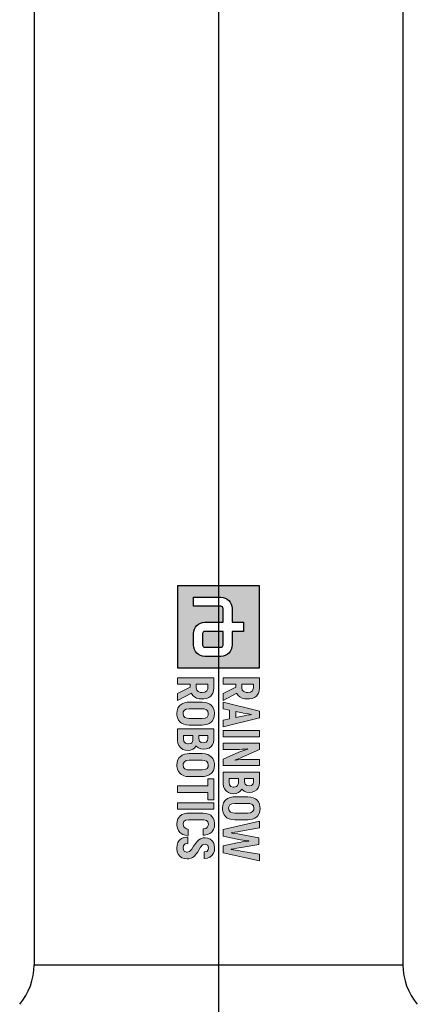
# Model space of a CAD drawing. Header units: millimetres. Extents: x 0 to 5219, y 0 to 2970.
# Tile 108 of 233: x 956 to 1053, y 1650 to 1891. Entities that reach past the tile are written whole.
import ezdxf

# ---------------------------------------------------------------- set-up
doc = ezdxf.new("R2010")
doc.units = ezdxf.units.MM
doc.header["$LTSCALE"] = 0.2
doc.linetypes.add('CENTER2', pattern=[1.125, 0.75, -0.125, 0.125, -0.125])
doc.layers.add('02_Center Line', color=1, linetype='CENTER2')

# ---------------------------------------------------------------- blocks, each defined once
blk = doc.blocks.new('A$C6aa9fa92')
h = blk.add_hatch(color=256)
h.dxf.hatch_style = 1
h.paths.add_polyline_path([(7.594, 0), (0, 0), (0, -7.594), (7.594, -7.594)])
edge = h.paths.add_edge_path(flags=16)
edge.add_spline(control_points=[(5.485, -2.531), (6.067, -2.531), (6.539, -3.003), (6.539, -3.586)], knot_values=[19, 19, 19, 19, 20, 20, 20, 20], degree=3, periodic=0)
edge.add_line((6.539, -3.586), (6.539, -5.063))
edge.add_spline(control_points=[(6.539, -5.063), (6.539, -5.645), (6.067, -6.117), (5.485, -6.117)], knot_values=[4, 4, 4, 4, 5, 5, 5, 5], degree=3, periodic=0)
edge.add_line((5.485, -6.117), (4.43, -6.117))
edge.add_spline(control_points=[(4.43, -6.117), (3.847, -6.117), (3.375, -5.645), (3.375, -5.063)], knot_values=[6, 6, 6, 6, 7, 7, 7, 7], degree=3, periodic=0)
edge.add_line((3.375, -5.063), (3.375, -3.375))
edge.add_line((3.375, -3.375), (2.109, -3.375))
edge.add_spline(control_points=[(2.109, -3.375), (1.993, -3.375), (1.898, -3.47), (1.898, -3.586)], knot_values=[9, 9, 9, 9, 10, 10, 10, 10], degree=3, periodic=0)
edge.add_line((1.898, -3.586), (1.898, -6.117))
edge.add_line((1.898, -6.117), (1.055, -6.117))
edge.add_line((1.055, -6.117), (1.055, -3.586))
edge.add_spline(control_points=[(1.055, -3.586), (1.055, -3.004), (1.527, -2.531), (2.109, -2.531)], knot_values=[13, 13, 13, 13, 14, 14, 14, 14], degree=3, periodic=0)
edge.add_line((2.109, -2.531), (3.375, -2.531))
edge.add_line((3.375, -2.531), (3.375, -1.477))
edge.add_line((3.375, -1.477), (4.219, -1.477))
edge.add_line((4.219, -1.477), (4.219, -2.531))
edge.add_line((4.219, -2.531), (5.485, -2.531))
edge = h.paths.add_edge_path(flags=0)
edge.add_spline(control_points=[(5.485, -3.375), (5.601, -3.375), (5.695, -3.47), (5.695, -3.586)], knot_values=[6, 6, 6, 6, 7, 7, 7, 7], degree=3, periodic=0)
edge.add_line((5.695, -3.586), (5.695, -5.063))
edge.add_spline(control_points=[(5.695, -5.063), (5.695, -5.179), (5.601, -5.274), (5.485, -5.274)], knot_values=[4, 4, 4, 4, 5, 5, 5, 5], degree=3, periodic=0)
edge.add_line((5.485, -5.274), (4.43, -5.274))
edge.add_spline(control_points=[(4.43, -5.274), (4.313, -5.274), (4.219, -5.179), (4.219, -5.063)], knot_values=[2, 2, 2, 2, 3, 3, 3, 3], degree=3, periodic=0)
edge.add_line((4.219, -5.063), (4.219, -3.375))
edge.add_line((4.219, -3.375), (5.485, -3.375))
at = {"ltscale": 2.5}
h = blk.add_hatch(color=256, dxfattribs=at)
h.dxf.hatch_style = 1
h.paths.add_polyline_path([(10.777, -3.375), (11.396, -3.375), (11.529, -2.764), (12.317, -2.764), (12.453, -3.375), (13.069, -3.375), (12.243, -0.001), (11.606, -0.001)])
h.paths.add_polyline_path([(11.65, -2.2), (11.804, -1.476), (11.835, -1.294), (11.875, -1.04), (11.923, -0.694), (11.949, -0.867), (11.997, -1.18), (12.037, -1.415), (12.063, -1.574), (12.199, -2.2)], flags=16)
h.paths.add_polyline_path([(13.394, -3.375), (13.983, -3.375), (13.983, -0.001), (13.394, -0.001)])
h.paths.add_polyline_path([(15.167, -2.355), (15.163, -2.101), (15.156, -1.846), (15.141, -1.596), (15.123, -1.345), (15.097, -1.102), (15.112, -1.088), (15.123, -1.124), (15.182, -1.279), (15.281, -1.541), (15.425, -1.909), (16.073, -3.375), (16.659, -3.375), (16.659, -0.001), (16.077, -0.001), (16.077, -1.029), (16.081, -1.25), (16.092, -1.493), (16.106, -1.743), (16.128, -2.001), (16.164, -2.32), (16.121, -2.215), (16.022, -1.95), (15.959, -1.795), (15.874, -1.589), (15.174, -0.001), (14.585, -0.001), (14.585, -3.375), (15.167, -3.375)])
h.paths.add_polyline_path([(17.261, -3.375), (18.274, -3.375), (18.326, -3.371), (18.58, -3.335), (18.797, -3.246), (18.989, -3.102), (19.022, -3.069), (19.151, -2.874), (19.232, -2.649), (19.258, -2.388), (19.232, -2.171), (19.147, -1.942), (19.029, -1.787), (18.827, -1.644), (18.878, -1.603), (19.022, -1.423), (19.107, -1.202), (19.136, -0.94), (19.136, -0.933), (19.107, -0.671), (19.026, -0.447), (18.889, -0.259), (18.724, -0.122), (18.503, -0.034), (18.245, -0.001), (17.261, -0.001)])
h.paths.add_polyline_path([(17.851, -2.815), (17.851, -1.942), (18.29, -1.942), (18.528, -2.053), (18.595, -2.141), (18.657, -2.418), (18.584, -2.649), (18.429, -2.775), (18.182, -2.815)], flags=16)
h.paths.add_polyline_path([(17.851, -1.39), (17.851, -0.561), (18.156, -0.561), (18.344, -0.594), (18.488, -0.73), (18.536, -0.966), (18.506, -1.176), (18.385, -1.334), (18.175, -1.39)], flags=16)
h.paths.add_polyline_path([(20.609, -3.43), (20.753, -3.423), (21, -3.375), (21.21, -3.276), (21.39, -3.128), (21.482, -3.01), (21.586, -2.804), (21.648, -2.565), (21.67, -2.288), (21.67, -1.088), (21.659, -0.9), (21.611, -0.646), (21.519, -0.432), (21.39, -0.248), (21.302, -0.167), (21.107, -0.041), (20.875, 0.032), (20.609, 0.054), (20.466, 0.047), (20.219, -0.001), (20.005, -0.1), (19.832, -0.248), (19.736, -0.369), (19.63, -0.576), (19.567, -0.811), (19.549, -1.088), (19.549, -2.288), (19.556, -2.48), (19.607, -2.73), (19.696, -2.948), (19.832, -3.128), (19.917, -3.213), (20.112, -3.335), (20.344, -3.408)])
h.paths.add_polyline_path([(20.609, -2.859), (20.462, -2.841), (20.293, -2.741), (20.193, -2.557), (20.156, -2.288), (20.156, -1.088), (20.171, -0.9), (20.252, -0.686), (20.396, -0.561), (20.609, -0.517), (20.753, -0.535), (20.923, -0.634), (21.026, -0.819), (21.059, -1.088), (21.059, -2.288), (21.044, -2.473), (20.967, -2.686), (20.823, -2.815)], flags=16)
h.paths.add_polyline_path([(22.891, -2.631), (22.873, -2.631), (22.854, -2.506), (22.825, -2.288), (22.78, -2.023), (22.725, -1.714), (22.423, -0.001), (21.812, -0.001), (22.567, -3.375), (23.197, -3.375), (23.477, -2.078), (23.495, -1.99), (23.543, -1.754), (23.58, -1.511), (23.613, -1.253), (23.642, -0.984), (23.661, -0.984), (23.668, -1.084), (23.694, -1.338), (23.727, -1.589), (23.768, -1.835), (23.819, -2.078), (24.099, -3.375), (24.729, -3.375), (25.484, -0.001), (24.873, -0.001), (24.571, -1.714), (24.53, -1.935), (24.482, -2.211), (24.449, -2.443), (24.423, -2.631), (24.405, -2.631), (24.394, -2.561), (24.364, -2.377), (24.32, -2.093), (24.258, -1.703), (23.959, -0.052), (23.337, -0.052), (23.038, -1.703), (22.99, -1.997), (22.939, -2.314), (22.906, -2.524)])
h.paths.add_polyline_path([(21.677, -5.167), (21.733, -4.923), (21.865, -4.776), (22.071, -4.728), (22.197, -4.739), (22.399, -4.846), (22.469, -4.96), (22.525, -5.225), (23.114, -5.225), (23.103, -5.082), (23.051, -4.828), (22.959, -4.61), (22.827, -4.43), (22.768, -4.375), (22.576, -4.253), (22.344, -4.179), (22.075, -4.157), (21.983, -4.157), (21.729, -4.201), (21.512, -4.294), (21.335, -4.433), (21.261, -4.522), (21.151, -4.721), (21.088, -4.957), (21.066, -5.233), (21.066, -6.581), (21.07, -6.721), (21.114, -6.979), (21.202, -7.196), (21.335, -7.373), (21.39, -7.425), (21.578, -7.55), (21.81, -7.627), (22.075, -7.653), (22.189, -7.649), (22.443, -7.605), (22.661, -7.517), (22.841, -7.377), (22.908, -7.299), (23.025, -7.1), (23.095, -6.868), (23.129, -6.592), (22.536, -6.592), (22.51, -6.762), (22.378, -7.01), (22.043, -7.085), (21.832, -7.008), (21.714, -6.843), (21.677, -6.581)])
h.paths.add_polyline_path([(24.012, -5.27), (23.934, -5.041), (24.041, -4.802), (24.288, -4.728), (24.454, -4.758), (24.602, -4.89), (24.653, -5.13), (25.261, -5.13), (25.257, -5.082), (25.22, -4.82), (25.136, -4.599), (24.999, -4.415), (24.97, -4.389), (24.782, -4.26), (24.554, -4.183), (24.288, -4.157), (24.266, -4.157), (24.005, -4.187), (23.78, -4.268), (23.596, -4.4), (23.46, -4.562), (23.368, -4.78), (23.334, -5.034), (23.357, -5.233), (23.438, -5.465), (23.522, -5.605), (23.688, -5.782), (23.802, -5.874), (24.012, -6.021), (24.134, -6.098), (24.397, -6.263), (24.61, -6.463), (24.701, -6.741), (24.574, -7.014), (24.283, -7.084), (24.053, -7.03), (23.92, -6.883), (23.872, -6.64), (23.268, -6.64), (23.272, -6.739), (23.316, -6.994), (23.408, -7.211), (23.548, -7.391), (23.596, -7.439), (23.791, -7.561), (24.02, -7.638), (24.288, -7.66), (24.377, -7.66), (24.631, -7.62), (24.848, -7.531), (25.048, -7.38), (25.191, -7.185), (25.279, -6.964), (25.309, -6.714), (25.298, -6.555), (25.235, -6.319), (25.184, -6.216), (25.04, -6.021), (24.966, -5.955), (24.767, -5.796), (24.694, -5.745), (24.48, -5.616), (24.421, -5.583), (24.211, -5.45), (24.193, -5.439)])
h.paths.add_polyline_path([(20.112, -7.594), (20.705, -7.594), (20.705, -4.224), (20.112, -4.224)])
h.paths.add_polyline_path([(18.546, -7.594), (19.154, -7.594), (19.154, -4.787), (19.832, -4.787), (19.832, -4.224), (17.868, -4.224), (17.868, -4.787), (18.546, -4.787)])
h.paths.add_polyline_path([(17.672, -6.511), (17.672, -5.306), (17.665, -5.119), (17.613, -4.868), (17.525, -4.651), (17.392, -4.47), (17.304, -4.386), (17.109, -4.264), (16.88, -4.19), (16.615, -4.165), (16.471, -4.172), (16.225, -4.224), (16.011, -4.319), (15.834, -4.47), (15.738, -4.588), (15.635, -4.794), (15.573, -5.034), (15.55, -5.306), (15.55, -6.511), (15.561, -6.703), (15.609, -6.949), (15.701, -7.167), (15.834, -7.347), (15.922, -7.432), (16.118, -7.553), (16.35, -7.627), (16.615, -7.653), (16.755, -7.646), (17.002, -7.594), (17.215, -7.498), (17.392, -7.347), (17.488, -7.229), (17.591, -7.023), (17.654, -6.784)])
h.paths.add_polyline_path([(17.05, -6.695), (16.972, -6.909), (16.825, -7.038), (16.615, -7.078), (16.464, -7.06), (16.298, -6.96), (16.195, -6.78), (16.162, -6.511), (16.162, -5.306), (16.177, -5.119), (16.254, -4.909), (16.401, -4.78), (16.615, -4.739), (16.759, -4.758), (16.928, -4.853), (17.028, -5.038), (17.061, -5.306), (17.061, -6.511)], flags=16)
h.paths.add_polyline_path([(14.832, -5.866), (14.88, -5.822), (15.024, -5.645), (15.112, -5.424), (15.142, -5.163), (15.142, -5.155), (15.112, -4.894), (15.031, -4.669), (14.895, -4.478), (14.725, -4.345), (14.508, -4.253), (14.25, -4.224), (13.263, -4.224), (13.263, -7.594), (14.331, -7.594), (14.582, -7.557), (14.803, -7.469), (14.991, -7.325), (15.024, -7.288), (15.156, -7.097), (15.234, -6.868), (15.259, -6.607), (15.237, -6.389), (15.149, -6.165), (15.031, -6.01)])
h.paths.add_polyline_path([(14.327, -6.176), (14.534, -6.275), (14.6, -6.36), (14.661, -6.632), (14.589, -6.868), (14.434, -6.994), (14.188, -7.034), (13.856, -7.034), (13.856, -6.165), (14.184, -6.165)], flags=16)
h.paths.add_polyline_path([(14.176, -5.609), (13.856, -5.609), (13.856, -4.783), (14.158, -4.783), (14.346, -4.817), (14.49, -4.949), (14.537, -5.185), (14.508, -5.395), (14.39, -5.557)], flags=16)
h.paths.add_polyline_path([(12.899, -5.306), (12.888, -5.119), (12.84, -4.868), (12.752, -4.651), (12.619, -4.47), (12.531, -4.386), (12.336, -4.264), (12.103, -4.19), (11.842, -4.165), (11.698, -4.172), (11.448, -4.224), (11.238, -4.319), (11.061, -4.47), (10.965, -4.588), (10.862, -4.794), (10.799, -5.034), (10.777, -5.306), (10.777, -6.511), (10.788, -6.703), (10.836, -6.949), (10.928, -7.167), (11.061, -7.347), (11.149, -7.432), (11.345, -7.553), (11.573, -7.627), (11.842, -7.653), (11.982, -7.646), (12.229, -7.594), (12.442, -7.498), (12.619, -7.347), (12.711, -7.229), (12.818, -7.023), (12.877, -6.784), (12.899, -6.511)])
h.paths.add_polyline_path([(12.288, -6.511), (12.273, -6.695), (12.196, -6.909), (12.052, -7.038), (11.842, -7.078), (11.691, -7.06), (11.525, -6.96), (11.422, -6.78), (11.389, -6.511), (11.389, -5.306), (11.404, -5.119), (11.481, -4.909), (11.628, -4.78), (11.842, -4.739), (11.986, -4.758), (12.155, -4.853), (12.255, -5.038), (12.288, -5.306)], flags=16)
h.paths.add_polyline_path([(10.487, -5.31), (10.48, -5.163), (10.436, -4.909), (10.347, -4.688), (10.218, -4.507), (10.145, -4.437), (9.949, -4.319), (9.717, -4.246), (9.448, -4.224), (8.524, -4.224), (8.524, -7.594), (9.117, -7.594), (9.117, -6.419), (9.386, -6.419), (9.986, -7.594), (10.638, -7.594), (9.957, -6.312), (9.964, -6.308), (10.152, -6.187), (10.299, -6.028), (10.402, -5.826), (10.465, -5.59)])
h.paths.add_polyline_path([(9.872, -5.461), (9.802, -5.679), (9.658, -5.811), (9.445, -5.855), (9.117, -5.855), (9.117, -4.787), (9.532, -4.787), (9.736, -4.883), (9.846, -5.056), (9.883, -5.318)], flags=16)
h.paths.add_polyline_path([(9.964, -2.09), (10.152, -1.968), (10.299, -1.806), (10.402, -1.607), (10.465, -1.368), (10.487, -1.091), (10.48, -0.94), (10.436, -0.686), (10.347, -0.469), (10.218, -0.288), (10.145, -0.218), (9.949, -0.097), (9.717, -0.027), (9.448, -0.001), (8.524, -0.001), (8.524, -3.375), (9.117, -3.375), (9.117, -2.2), (9.386, -2.2), (9.986, -3.375), (10.638, -3.375), (9.957, -2.093)])
h.paths.add_polyline_path([(9.658, -1.592), (9.445, -1.636), (9.117, -1.636), (9.117, -0.564), (9.532, -0.564), (9.736, -0.66), (9.846, -0.833), (9.883, -1.095), (9.872, -1.239), (9.802, -1.46)], flags=16)
h = blk.add_hatch(color=256)
h.dxf.hatch_style = 1
edge = h.paths.add_edge_path()
edge.add_spline(control_points=[(4.219, -5.063), (4.219, -5.179), (4.313, -5.274), (4.43, -5.274)], knot_values=[2, 2, 2, 2, 3, 3, 3, 3], degree=3, periodic=0)
edge.add_line((4.43, -5.274), (5.485, -5.274))
edge.add_spline(control_points=[(5.485, -5.274), (5.601, -5.274), (5.695, -5.179), (5.695, -5.063)], knot_values=[4, 4, 4, 4, 5, 5, 5, 5], degree=3, periodic=0)
edge.add_line((5.695, -5.063), (5.695, -3.586))
edge.add_spline(control_points=[(5.695, -3.586), (5.695, -3.47), (5.601, -3.375), (5.485, -3.375)], knot_values=[6, 6, 6, 6, 7, 7, 7, 7], degree=3, periodic=0)
edge.add_line((5.485, -3.375), (4.219, -3.375))
edge.add_line((4.219, -3.375), (4.219, -5.063))
for p, q in [((0, 0), (0, -7.594)), ((7.594, 0), (0, 0)), ((7.594, -7.594), (7.594, 0)), ((3.375, -2.531), (3.375, -1.477)), ((3.375, -1.477), (4.219, -1.477)), ((4.219, -1.477), (4.219, -2.531)), ((2.109, -2.531), (3.375, -2.531)), ((4.219, -2.531), (5.485, -2.531)), ((1.055, -6.117), (1.055, -3.586)), ((1.898, -3.586), (1.898, -6.117)), ((3.375, -3.375), (2.109, -3.375)), ((3.375, -5.063), (3.375, -3.375)), ((5.485, -3.375), (4.219, -3.375)), ((4.219, -3.375), (4.219, -5.063)), ((5.695, -5.063), (5.695, -3.586)), ((6.539, -3.586), (6.539, -5.063)), ((4.43, -5.274), (5.485, -5.274)), ((1.898, -6.117), (1.055, -6.117)), ((5.485, -6.117), (4.43, -6.117)), ((0, -7.594), (7.594, -7.594))]:
    blk.add_line(p, q)
at = {"lineweight": 0}
for points in [[(20.609, 0.054), (20.466, 0.047), (20.219, -0.001), (20.005, -0.1), (19.832, -0.248), (19.736, -0.369), (19.63, -0.576), (19.567, -0.811), (19.549, -1.088), (19.549, -2.288), (19.556, -2.48), (19.607, -2.73), (19.696, -2.948)], [(21.519, -0.432), (21.39, -0.248), (21.302, -0.167), (21.107, -0.041), (20.875, 0.032), (20.609, 0.054)], [(9.448, -0.001), (8.524, -0.001), (8.524, -3.375), (9.117, -3.375), (9.117, -2.2), (9.386, -2.2)], [(9.445, -0.564), (9.555, -0.576), (9.736, -0.66), (9.846, -0.833), (9.883, -1.095), (9.872, -1.239), (9.802, -1.46), (9.658, -1.592), (9.445, -1.636), (9.117, -1.636)], [(9.117, -1.636), (9.117, -0.564), (9.445, -0.564)], [(10.347, -0.469), (10.218, -0.288), (10.145, -0.218), (9.949, -0.097), (9.717, -0.027), (9.448, -0.001)], [(10.299, -1.806), (10.402, -1.607), (10.465, -1.368), (10.487, -1.091), (10.48, -0.94), (10.436, -0.686), (10.347, -0.469)], [(12.243, -0.001), (11.606, -0.001), (10.777, -3.375), (11.396, -3.375), (11.529, -2.764), (12.317, -2.764)], [(11.65, -2.2), (11.783, -1.574), (11.798, -1.511), (11.835, -1.294), (11.875, -1.04), (11.916, -0.745), (11.93, -0.745)], [(11.93, -0.745), (11.949, -0.867), (11.997, -1.18), (12.037, -1.415), (12.063, -1.574), (12.199, -2.2), (11.65, -2.2)], [(12.317, -2.764), (12.453, -3.375), (13.069, -3.375), (12.243, -0.001)], [(15.174, -0.001), (14.585, -0.001), (14.585, -3.375), (15.167, -3.375), (15.167, -2.355), (15.163, -2.101), (15.156, -1.846), (15.141, -1.596), (15.123, -1.345), (15.097, -1.102), (15.112, -1.088)], [(16.147, -2.277), (16.121, -2.215), (16.022, -1.95), (15.959, -1.795), (15.874, -1.589), (15.174, -0.001)], [(16.073, -3.375), (16.659, -3.375), (16.659, -0.001)], [(16.659, -0.001), (16.077, -0.001), (16.077, -1.029), (16.081, -1.25), (16.092, -1.493), (16.106, -1.743), (16.128, -2.001), (16.158, -2.263), (16.147, -2.277)], [(18.245, -0.001), (17.261, -0.001), (17.261, -3.375), (18.274, -3.375), (18.326, -3.371), (18.58, -3.335), (18.797, -3.246), (18.989, -3.102), (19.022, -3.069), (19.151, -2.874)], [(18.156, -0.561), (18.344, -0.594), (18.488, -0.73), (18.536, -0.966), (18.506, -1.176), (18.385, -1.334), (18.175, -1.39), (17.851, -1.39)], [(17.851, -1.39), (17.851, -0.561), (18.156, -0.561)], [(19.026, -0.447), (18.889, -0.259), (18.724, -0.122), (18.503, -0.034), (18.245, -0.001)], [(19.022, -1.423), (19.107, -1.202), (19.136, -0.94), (19.136, -0.933), (19.107, -0.671), (19.026, -0.447)], [(19.696, -2.948), (19.832, -3.128), (19.917, -3.213), (20.112, -3.335), (20.344, -3.408), (20.609, -3.43), (20.753, -3.423), (21, -3.375), (21.21, -3.276), (21.39, -3.128), (21.482, -3.01), (21.586, -2.804), (21.648, -2.565), (21.67, -2.288), (21.67, -1.088), (21.659, -0.9), (21.611, -0.646), (21.519, -0.432)], [(20.609, -2.859), (20.462, -2.841), (20.293, -2.741), (20.193, -2.557), (20.156, -2.288), (20.156, -1.088), (20.171, -0.9), (20.252, -0.686), (20.396, -0.561), (20.609, -0.517)], [(20.609, -0.517), (20.753, -0.535), (20.923, -0.634), (21.026, -0.819), (21.059, -1.088), (21.059, -2.288), (21.044, -2.473), (20.967, -2.686), (20.823, -2.815), (20.609, -2.859)], [(22.423, -0.001), (21.812, -0.001), (22.567, -3.375)], [(22.873, -2.631), (22.854, -2.506), (22.825, -2.288), (22.78, -2.023), (22.725, -1.714), (22.423, -0.001)], [(23.959, -0.052), (23.337, -0.052), (23.038, -1.703), (22.99, -1.997), (22.939, -2.314), (22.906, -2.524), (22.891, -2.631), (22.873, -2.631)], [(24.405, -2.631), (24.394, -2.561), (24.364, -2.377), (24.32, -2.093), (24.258, -1.703), (23.959, -0.052)], [(24.099, -3.375), (24.729, -3.375), (25.484, -0.001)], [(25.484, -0.001), (24.873, -0.001), (24.571, -1.714), (24.53, -1.935), (24.482, -2.211), (24.449, -2.443), (24.423, -2.631), (24.405, -2.631)], [(9.957, -2.093), (9.964, -2.09), (10.152, -1.968), (10.299, -1.806)], [(15.112, -1.088), (15.123, -1.124), (15.182, -1.279), (15.281, -1.541), (15.425, -1.909), (16.073, -3.375)], [(19.147, -1.942), (19.029, -1.787), (18.827, -1.644), (18.878, -1.603), (19.022, -1.423)], [(22.567, -3.375), (23.197, -3.375), (23.477, -2.078), (23.495, -1.99), (23.543, -1.754), (23.58, -1.511), (23.613, -1.253), (23.642, -0.984), (23.661, -0.984)], [(23.661, -0.984), (23.668, -1.084), (23.694, -1.338), (23.727, -1.589), (23.768, -1.835), (23.819, -2.078), (24.099, -3.375)], [(9.386, -2.2), (9.986, -3.375), (10.638, -3.375), (9.957, -2.093)], [(18.178, -1.942), (18.322, -1.957), (18.528, -2.053), (18.595, -2.141), (18.65, -2.388), (18.65, -2.439), (18.584, -2.649), (18.429, -2.775), (18.182, -2.815), (17.851, -2.815)], [(17.851, -2.815), (17.851, -1.942), (18.178, -1.942)], [(19.151, -2.874), (19.232, -2.649), (19.258, -2.388), (19.232, -2.171), (19.147, -1.942)], [(9.448, -4.224), (8.524, -4.224), (8.524, -7.594), (9.117, -7.594), (9.117, -6.419), (9.386, -6.419)], [(10.347, -4.688), (10.218, -4.507), (10.145, -4.437), (9.949, -4.319), (9.717, -4.246), (9.448, -4.224)], [(11.842, -4.165), (11.698, -4.172), (11.448, -4.224), (11.238, -4.319), (11.061, -4.47), (10.965, -4.588), (10.862, -4.794), (10.799, -5.034), (10.777, -5.306), (10.777, -6.511), (10.788, -6.703), (10.836, -6.949), (10.928, -7.167)], [(12.752, -4.651), (12.619, -4.47), (12.531, -4.386), (12.336, -4.264), (12.103, -4.19), (11.842, -4.165)], [(14.25, -4.224), (13.263, -4.224), (13.263, -7.594), (14.331, -7.594), (14.582, -7.557), (14.803, -7.469), (14.991, -7.325), (15.024, -7.288), (15.156, -7.097)], [(15.031, -4.669), (14.895, -4.478), (14.725, -4.345), (14.508, -4.253), (14.25, -4.224)], [(16.615, -4.165), (16.471, -4.172), (16.225, -4.224), (16.011, -4.319), (15.834, -4.47), (15.738, -4.588), (15.635, -4.794), (15.573, -5.034), (15.55, -5.306), (15.55, -6.511), (15.561, -6.703), (15.609, -6.949), (15.701, -7.167)], [(17.525, -4.651), (17.392, -4.47), (17.304, -4.386), (17.109, -4.264), (16.88, -4.19), (16.615, -4.165)], [(22.075, -4.157), (21.983, -4.157), (21.729, -4.201), (21.512, -4.294), (21.335, -4.433), (21.261, -4.522), (21.151, -4.721)], [(22.071, -4.728), (22.197, -4.739), (22.399, -4.846), (22.469, -4.96), (22.525, -5.225), (23.114, -5.225), (23.103, -5.082), (23.051, -4.828), (22.959, -4.61), (22.827, -4.43), (22.768, -4.375), (22.576, -4.253), (22.344, -4.179), (22.075, -4.157)], [(24.288, -4.157), (24.266, -4.157), (24.005, -4.187), (23.78, -4.268), (23.596, -4.4), (23.46, -4.562), (23.368, -4.78), (23.334, -5.034), (23.357, -5.233), (23.438, -5.465), (23.522, -5.605), (23.688, -5.782), (23.802, -5.874), (24.012, -6.021), (24.134, -6.098), (24.34, -6.227), (24.41, -6.275), (24.591, -6.445), (24.616, -6.482), (24.69, -6.706), (24.69, -6.765), (24.591, -6.979), (24.535, -7.023), (24.292, -7.082)], [(25.136, -4.599), (24.999, -4.415), (24.97, -4.389), (24.782, -4.26), (24.554, -4.183), (24.288, -4.157)], [(9.445, -4.787), (9.555, -4.798), (9.736, -4.883), (9.846, -5.056), (9.883, -5.318), (9.872, -5.461), (9.802, -5.679), (9.658, -5.811), (9.445, -5.855), (9.117, -5.855)], [(9.117, -5.855), (9.117, -4.787), (9.445, -4.787)], [(10.299, -6.028), (10.402, -5.826), (10.465, -5.59), (10.487, -5.31), (10.48, -5.163), (10.436, -4.909), (10.347, -4.688)], [(10.928, -7.167), (11.061, -7.347), (11.149, -7.432), (11.345, -7.553), (11.573, -7.627), (11.842, -7.653), (11.982, -7.646), (12.229, -7.594), (12.442, -7.498), (12.619, -7.347), (12.711, -7.229), (12.818, -7.023), (12.877, -6.784), (12.899, -6.511), (12.899, -5.306), (12.888, -5.119), (12.84, -4.868), (12.752, -4.651)], [(11.842, -7.078), (11.691, -7.06), (11.525, -6.96), (11.422, -6.78), (11.389, -6.511), (11.389, -5.306), (11.404, -5.119), (11.481, -4.909), (11.628, -4.78), (11.842, -4.739)], [(11.842, -4.739), (11.986, -4.758), (12.155, -4.853), (12.255, -5.038), (12.288, -5.306), (12.288, -6.511), (12.273, -6.695), (12.196, -6.909), (12.052, -7.038), (11.842, -7.078)], [(14.158, -4.783), (14.346, -4.817), (14.49, -4.949), (14.537, -5.185), (14.508, -5.395), (14.39, -5.557), (14.176, -5.609), (13.856, -5.609)], [(13.856, -5.609), (13.856, -4.783), (14.158, -4.783)], [(15.024, -5.645), (15.112, -5.424), (15.142, -5.163), (15.142, -5.155), (15.112, -4.894), (15.031, -4.669)], [(15.701, -7.167), (15.834, -7.347), (15.922, -7.432), (16.118, -7.553), (16.35, -7.627), (16.615, -7.653), (16.755, -7.646), (17.002, -7.594), (17.215, -7.498), (17.392, -7.347), (17.488, -7.229), (17.591, -7.023), (17.654, -6.784), (17.672, -6.511), (17.672, -5.306), (17.665, -5.119), (17.613, -4.868), (17.525, -4.651)], [(16.615, -7.078), (16.464, -7.06), (16.298, -6.96), (16.195, -6.78), (16.162, -6.511), (16.162, -5.306), (16.177, -5.119), (16.254, -4.909), (16.401, -4.78), (16.615, -4.739)], [(16.615, -4.739), (16.759, -4.758), (16.928, -4.853), (17.028, -5.038), (17.061, -5.306), (17.061, -6.511), (17.05, -6.695), (16.972, -6.909), (16.825, -7.038), (16.615, -7.078)], [(21.151, -4.721), (21.088, -4.957), (21.066, -5.233), (21.066, -6.581), (21.07, -6.721), (21.114, -6.979), (21.202, -7.196), (21.335, -7.373), (21.39, -7.425), (21.578, -7.55), (21.81, -7.627), (22.075, -7.653), (22.189, -7.649), (22.443, -7.605), (22.661, -7.517), (22.841, -7.377), (22.908, -7.299), (23.025, -7.1)], [(22.075, -7.078), (22.024, -7.078), (21.832, -7.008), (21.714, -6.843), (21.677, -6.581), (21.677, -5.167), (21.733, -4.923), (21.865, -4.776), (22.071, -4.728)], [(25.191, -7.185), (25.279, -6.964), (25.309, -6.714), (25.298, -6.555), (25.235, -6.319), (25.184, -6.216), (25.04, -6.021), (24.966, -5.955), (24.767, -5.796), (24.694, -5.745), (24.48, -5.616), (24.421, -5.583), (24.211, -5.45), (24.193, -5.439), (24.012, -5.27), (23.935, -5.045), (23.939, -5.03), (24.034, -4.817), (24.053, -4.798), (24.288, -4.728)], [(24.288, -4.728), (24.454, -4.758), (24.602, -4.89), (24.653, -5.13), (25.261, -5.13), (25.257, -5.082), (25.22, -4.82), (25.136, -4.599)], [(9.386, -6.419), (9.986, -7.594), (10.638, -7.594), (9.957, -6.312)], [(9.957, -6.312), (9.964, -6.308), (10.152, -6.187), (10.299, -6.028)], [(14.184, -6.165), (14.327, -6.176), (14.534, -6.275), (14.6, -6.36), (14.655, -6.607), (14.652, -6.662), (14.589, -6.868), (14.434, -6.994), (14.188, -7.034), (13.856, -7.034)], [(13.856, -7.034), (13.856, -6.165), (14.184, -6.165)], [(15.149, -6.165), (15.031, -6.01), (14.832, -5.866), (14.88, -5.822), (15.024, -5.645)], [(15.156, -7.097), (15.234, -6.868), (15.259, -6.607), (15.237, -6.389), (15.149, -6.165)], [(23.129, -6.592), (22.536, -6.592), (22.51, -6.762), (22.407, -6.957), (22.322, -7.023), (22.075, -7.078)], [(23.025, -7.1), (23.095, -6.868), (23.129, -6.592)], [(23.872, -6.64), (23.268, -6.64), (23.272, -6.739), (23.316, -6.994), (23.408, -7.211), (23.548, -7.391), (23.596, -7.439), (23.791, -7.561), (24.02, -7.638), (24.288, -7.66), (24.377, -7.66), (24.631, -7.62), (24.848, -7.531), (25.033, -7.391), (25.047, -7.38), (25.191, -7.185)], [(24.292, -7.082), (24.274, -7.082), (24.053, -7.03), (23.92, -6.883), (23.872, -6.64)]]:
    blk.add_lwpolyline(points, dxfattribs=at)
for points in [[(13.394, -0.001), (13.983, -0.001), (13.983, -3.375), (13.394, -3.375), (13.394, -0.001)], [(19.832, -4.224), (17.868, -4.224), (17.868, -4.787), (18.546, -4.787), (18.546, -7.594), (19.154, -7.594), (19.154, -4.787), (19.832, -4.787)], [(20.112, -4.224), (20.705, -4.224), (20.705, -7.594), (20.112, -7.594), (20.112, -4.224)]]:
    blk.add_lwpolyline(points, close=True, dxfattribs=at)
for points in [[(1.055, -3.586), (1.055, -3.004), (1.527, -2.531), (2.109, -2.531)], [(5.485, -2.531), (6.067, -2.531), (6.539, -3.003), (6.539, -3.586)], [(2.109, -3.375), (1.993, -3.375), (1.898, -3.47), (1.898, -3.586)], [(5.695, -3.586), (5.695, -3.47), (5.601, -3.375), (5.485, -3.375)], [(4.43, -6.117), (3.847, -6.117), (3.375, -5.645), (3.375, -5.063)], [(4.219, -5.063), (4.219, -5.179), (4.313, -5.274), (4.43, -5.274)], [(6.539, -5.063), (6.539, -5.645), (6.067, -6.117), (5.485, -6.117)], [(5.485, -5.274), (5.601, -5.274), (5.695, -5.179), (5.695, -5.063)]]:
    blk.add_open_spline(points, degree=3)
blk = doc.blocks.new('A$Cddb3c48e')
for p, q in [((-45, 1323), (-45, 919.1)), ((45, 1249.9), (45, 919.1)), ((-45, 919.1), (45, 919.1))]:
    blk.add_line(p, q)
for centre, start, end in [((-60, 919.1), 320, 0), ((60, 919.1), 180, 220)]:
    blk.add_arc(centre, 15, start, end)
at = {"layer": '02_Center Line'}
blk.add_line((0, 1565), (0, -20), dxfattribs=at)
at = {"ltscale": 2.5, "xscale": 2.633687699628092, "yscale": 2.633687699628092, "zscale": 2.633687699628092, "rotation": 270}
blk.add_blockref('A$C6aa9fa92', (10, 1011.57), dxfattribs=at)

msp = doc.modelspace()

# ---------------------------------------------------------------- linework, layer by layer
at = {"layer": '02_Center Line'}
msp.add_line((1004.425, 2290.824), (1004.425, 858.048), dxfattribs=at)

# ---------------------------------------------------------------- block references
msp.add_blockref('A$Cddb3c48e', (1004.425, 740.896))

doc.saveas('drawing.dxf')
